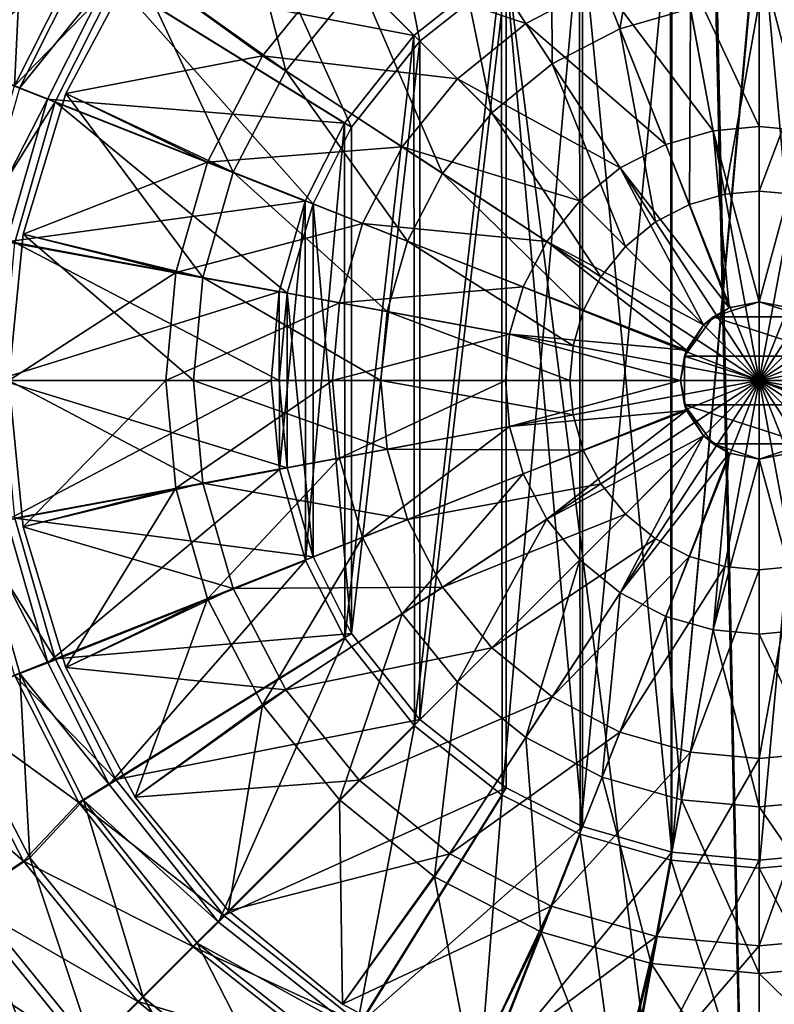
# Model space of a CAD drawing. Header units: metres. Extents: x -904 to 0, y -908 to 0.
# Tile 22 of 160: x -551 to -450, y -577 to -446. Entities that reach past the tile are written whole.
import ezdxf

# ---------------------------------------------------------------- set-up
doc = ezdxf.new("R2010")
doc.units = ezdxf.units.M

msp = doc.modelspace()

# ---------------------------------------------------------------- linework, layer by layer
at = {"layer": 'top0123416'}
for points in [[(-470.560333, -447.127411, 2125.1875), (-479.752838, -423.907593, 2129.237793), (-465.720459, -419.872955, 2129.237793)], [(-461.176239, -444.429291, 2125.1875), (-470.560333, -447.127411, 2125.1875), (-465.720459, -419.872955, 2129.237793)], [(-535.149292, -438.44693, 2134.872803), (-522.713013, -423.293274, 2134.872803), (-515.103088, -452.750031, 2129.237793)], [(-515.103088, -452.750031, 2129.237793), (-522.713013, -423.293274, 2134.872803), (-505.310822, -440.695465, 2129.237793)], [(-479.590637, -451.805695, 2125.1875), (-493.256256, -430.903198, 2129.237793), (-479.752838, -423.907593, 2129.237793)], [(-479.590637, -451.805695, 2125.1875), (-479.752838, -423.907593, 2129.237793), (-470.560333, -447.127411, 2125.1875)], [(-495.275116, -427.815216, 2147.430908), (-507.919617, -438.08667, 2147.430908), (-483.120758, -446.406158, 2155.62085)], [(-495.275116, -427.815216, 2147.430908), (-483.120758, -446.406158, 2155.62085), (-472.934937, -441.129272, 2155.62085)], [(-493.256256, -430.903198, 2129.237793), (-487.652069, -458.354218, 2125.1875), (-505.310822, -440.695465, 2129.237793)], [(-487.652069, -458.354218, 2125.1875), (-493.256256, -430.903198, 2129.237793), (-479.590637, -451.805695, 2125.1875)], [(-535.149292, -438.44693, 2136.720459), (-518.19104, -450.731171, 2147.430908), (-507.919617, -438.08667, 2147.430908)], [(-507.919617, -438.08667, 2147.430908), (-518.19104, -450.731171, 2147.430908), (-492.213684, -453.792603, 2155.62085)], [(-507.919617, -438.08667, 2147.430908), (-492.213684, -453.792603, 2155.62085), (-483.120758, -446.406158, 2155.62085)], [(-462.350098, -438.085907, 2155.62085), (-472.934937, -441.129272, 2155.62085), (-458.158752, -460.735443, 2161.084717)], [(-452.00235, -437.136505, 2155.62085), (-462.350098, -438.085907, 2155.62085), (-452.00235, -460.170593, 2161.084717)], [(-462.350098, -438.085907, 2155.62085), (-458.158752, -460.735443, 2161.084717), (-452.00235, -460.170593, 2161.084717)], [(-441.654572, -438.085907, 2155.62085), (-452.00235, -437.136505, 2155.62085), (-445.845917, -460.735443, 2161.084717)], [(-452.00235, -437.136505, 2155.62085), (-452.00235, -460.170593, 2161.084717), (-445.845917, -460.735443, 2161.084717)], [(-544.39032, -455.735596, 2134.872803), (-535.149292, -438.44693, 2134.872803), (-522.098694, -466.253448, 2129.237793)], [(-535.149292, -438.44693, 2134.872803), (-544.39032, -455.735596, 2134.872803), (-535.149292, -438.44693, 2136.720459)], [(-544.39032, -455.735596, 2134.872803), (-544.39032, -455.735596, 2136.720459), (-535.149292, -438.44693, 2136.720459)], [(-535.149292, -438.44693, 2136.720459), (-544.39032, -455.735596, 2136.720459), (-518.19104, -450.731171, 2147.430908)], [(-522.098694, -466.253448, 2129.237793), (-535.149292, -438.44693, 2134.872803), (-515.103088, -452.750031, 2129.237793)], [(-505.310822, -440.695465, 2129.237793), (-494.200592, -466.415619, 2125.1875), (-515.103088, -452.750031, 2129.237793)], [(-487.652069, -458.354218, 2125.1875), (-494.200592, -466.415619, 2125.1875), (-505.310822, -440.695465, 2129.237793)], [(-472.934937, -441.129272, 2155.62085), (-483.120758, -446.406158, 2155.62085), (-464.456207, -462.546082, 2161.084717)], [(-472.934937, -441.129272, 2155.62085), (-464.456207, -462.546082, 2161.084717), (-458.158752, -460.735443, 2161.084717)], [(-461.176239, -444.429291, 2125.1875), (-452.00235, -443.587616, 2125.1875), (-456.594055, -469.190948, 2122.751953)], [(-452.00235, -443.587616, 2125.1875), (-452.00235, -468.769684, 2122.751953), (-456.594055, -469.190948, 2122.751953)], [(-452.00235, -443.587616, 2125.1875), (-442.82843, -444.429291, 2125.1875), (-452.00235, -468.769684, 2122.751953)], [(-461.176239, -444.429291, 2125.1875), (-461.290955, -470.541412, 2122.751953), (-470.560333, -447.127411, 2125.1875)], [(-461.176239, -444.429291, 2125.1875), (-456.594055, -469.190948, 2122.751953), (-461.290955, -470.541412, 2122.751953)], [(-442.82843, -444.429291, 2125.1875), (-447.410645, -469.190948, 2122.751953), (-452.00235, -468.769684, 2122.751953)], [(-483.120758, -446.406158, 2155.62085), (-492.213684, -453.792603, 2155.62085), (-470.516266, -465.685577, 2161.084717)], [(-483.120758, -446.406158, 2155.62085), (-470.516266, -465.685577, 2161.084717), (-464.456207, -462.546082, 2161.084717)], [(-465.810791, -472.882965, 2122.751953), (-479.590637, -451.805695, 2125.1875), (-470.560333, -447.127411, 2125.1875)], [(-461.290955, -470.541412, 2122.751953), (-465.810791, -472.882965, 2122.751953), (-470.560333, -447.127411, 2125.1875)], [(-544.39032, -455.735596, 2136.720459), (-525.529053, -464.895386, 2147.430908), (-518.19104, -450.731171, 2147.430908)], [(-518.19104, -450.731171, 2147.430908), (-525.529053, -464.895386, 2147.430908), (-499.600128, -462.885529, 2155.62085)], [(-518.19104, -450.731171, 2147.430908), (-499.600128, -462.885529, 2155.62085), (-492.213684, -453.792603, 2155.62085)], [(-498.878845, -475.445953, 2125.1875), (-522.098694, -466.253448, 2129.237793), (-515.103088, -452.750031, 2129.237793)], [(-494.200592, -466.415619, 2125.1875), (-498.878845, -475.445953, 2125.1875), (-515.103088, -452.750031, 2129.237793)], [(-469.845673, -476.160614, 2122.751953), (-487.652069, -458.354218, 2125.1875), (-479.590637, -451.805695, 2125.1875)], [(-469.845673, -476.160614, 2122.751953), (-479.590637, -451.805695, 2125.1875), (-465.810791, -472.882965, 2122.751953)], [(-492.213684, -453.792603, 2155.62085), (-499.600128, -462.885529, 2155.62085), (-475.926117, -470.080139, 2161.084717)], [(-492.213684, -453.792603, 2155.62085), (-475.926117, -470.080139, 2161.084717), (-470.516266, -465.685577, 2161.084717)], [(-550.080872, -474.494904, 2134.872803), (-544.39032, -455.735596, 2134.872803), (-526.133301, -480.285828, 2129.237793)], [(-544.39032, -455.735596, 2134.872803), (-550.080872, -474.494904, 2134.872803), (-544.39032, -455.735596, 2136.720459)], [(-550.080872, -474.494904, 2134.872803), (-550.080872, -474.494904, 2136.720459), (-544.39032, -455.735596, 2136.720459)], [(-544.39032, -455.735596, 2136.720459), (-550.080872, -474.494904, 2136.720459), (-525.529053, -464.895386, 2147.430908)], [(-526.133301, -480.285828, 2129.237793), (-544.39032, -455.735596, 2134.872803), (-522.098694, -466.253448, 2129.237793)], [(-494.200592, -466.415619, 2125.1875), (-487.652069, -458.354218, 2125.1875), (-473.123322, -480.195496, 2122.751953)], [(-473.123322, -480.195496, 2122.751953), (-487.652069, -458.354218, 2125.1875), (-469.845673, -476.160614, 2122.751953)], [(-452.00235, -460.170593, 2161.084717), (-458.158752, -460.735443, 2161.084717), (-452.00235, -483.523987, 2163.735107)], [(-445.845917, -460.735443, 2161.084717), (-452.00235, -460.170593, 2161.084717), (-452.00235, -483.523987, 2163.735107)], [(-458.158752, -460.735443, 2161.084717), (-464.456207, -462.546082, 2161.084717), (-456.012848, -484.321747, 2163.735107)], [(-458.158752, -460.735443, 2161.084717), (-456.012848, -484.321747, 2163.735107), (-452.00235, -483.523987, 2163.735107)], [(-452.00235, -483.523987, 2163.735107), (-447.991852, -484.321747, 2163.735107), (-445.845917, -460.735443, 2161.084717)], [(-499.600128, -462.885529, 2155.62085), (-525.529053, -464.895386, 2147.430908), (-504.877014, -473.07135, 2155.62085)], [(-480.320709, -475.48999, 2161.084717), (-499.600128, -462.885529, 2155.62085), (-504.877014, -473.07135, 2155.62085)], [(-475.926117, -470.080139, 2161.084717), (-499.600128, -462.885529, 2155.62085), (-480.320709, -475.48999, 2161.084717)], [(-464.456207, -462.546082, 2161.084717), (-470.516266, -465.685577, 2161.084717), (-456.012848, -484.321747, 2163.735107)], [(-525.529053, -464.895386, 2147.430908), (-550.080872, -474.494904, 2136.720459), (-529.761108, -479.614502, 2147.430908)], [(-504.877014, -473.07135, 2155.62085), (-525.529053, -464.895386, 2147.430908), (-529.761108, -479.614502, 2147.430908)], [(-470.516266, -465.685577, 2161.084717), (-475.926117, -470.080139, 2161.084717), (-459.412781, -486.593506, 2163.735107)], [(-456.012848, -484.321747, 2163.735107), (-470.516266, -465.685577, 2161.084717), (-459.412781, -486.593506, 2163.735107)], [(-501.576996, -484.830017, 2125.1875), (-526.133301, -480.285828, 2129.237793), (-522.098694, -466.253448, 2129.237793)], [(-501.576996, -484.830017, 2125.1875), (-522.098694, -466.253448, 2129.237793), (-498.878845, -475.445953, 2125.1875)], [(-498.878845, -475.445953, 2125.1875), (-494.200592, -466.415619, 2125.1875), (-475.464874, -484.715332, 2122.751953)], [(-475.464874, -484.715332, 2122.751953), (-494.200592, -466.415619, 2125.1875), (-473.123322, -480.195496, 2122.751953)], [(-456.594055, -469.190948, 2122.751953), (-452.00235, -494.003937, 2121.941162), (-461.290955, -470.541412, 2122.751953)], [(-456.594055, -469.190948, 2122.751953), (-452.00235, -468.769684, 2122.751953), (-452.00235, -494.003937, 2121.941162)], [(-452.00235, -468.769684, 2122.751953), (-447.410645, -469.190948, 2122.751953), (-452.00235, -494.003937, 2121.941162)], [(-447.410645, -469.190948, 2122.751953), (-442.713745, -470.541412, 2122.751953), (-452.00235, -494.003937, 2121.941162)], [(-459.412781, -486.593506, 2163.735107), (-475.926117, -470.080139, 2161.084717), (-480.320709, -475.48999, 2161.084717)], [(-461.290955, -470.541412, 2122.751953), (-452.00235, -494.003937, 2121.941162), (-465.810791, -472.882965, 2122.751953)], [(-452.00235, -494.003937, 2121.941162), (-442.713745, -470.541412, 2122.751953), (-438.193909, -472.882965, 2122.751953)], [(-507.92038, -483.656158, 2155.62085), (-504.877014, -473.07135, 2155.62085), (-529.761108, -479.614502, 2147.430908)], [(-483.460205, -481.550079, 2161.084717), (-504.877014, -473.07135, 2155.62085), (-507.92038, -483.656158, 2155.62085)], [(-504.877014, -473.07135, 2155.62085), (-483.460205, -481.550079, 2161.084717), (-480.320709, -475.48999, 2161.084717)], [(-452.00235, -494.003937, 2121.941162), (-469.845673, -476.160614, 2122.751953), (-465.810791, -472.882965, 2122.751953)], [(-434.159027, -476.160614, 2122.751953), (-452.00235, -494.003937, 2121.941162), (-438.193909, -472.882965, 2122.751953)], [(-552.002319, -494.003937, 2134.872803), (-550.080872, -474.494904, 2134.872803), (-527.391907, -494.003937, 2129.237793)], [(-550.080872, -474.494904, 2134.872803), (-552.002319, -494.003937, 2134.872803), (-550.080872, -474.494904, 2136.720459)], [(-552.002319, -494.003937, 2134.872803), (-552.002319, -494.003937, 2136.720459), (-550.080872, -474.494904, 2136.720459)], [(-529.761108, -479.614502, 2147.430908), (-550.080872, -474.494904, 2136.720459), (-552.002319, -494.003937, 2136.720459)], [(-527.391907, -494.003937, 2129.237793), (-550.080872, -474.494904, 2134.872803), (-526.133301, -480.285828, 2129.237793)], [(-476.815338, -489.412231, 2122.751953), (-501.576996, -484.830017, 2125.1875), (-498.878845, -475.445953, 2125.1875)], [(-476.815338, -489.412231, 2122.751953), (-498.878845, -475.445953, 2125.1875), (-475.464874, -484.715332, 2122.751953)], [(-483.460205, -481.550079, 2161.084717), (-461.68454, -489.993439, 2163.735107), (-480.320709, -475.48999, 2161.084717)], [(-461.68454, -489.993439, 2163.735107), (-459.412781, -486.593506, 2163.735107), (-480.320709, -475.48999, 2161.084717)], [(-452.00235, -494.003937, 2121.941162), (-473.123322, -480.195496, 2122.751953), (-469.845673, -476.160614, 2122.751953)], [(-430.881378, -480.195496, 2122.751953), (-452.00235, -494.003937, 2121.941162), (-434.159027, -476.160614, 2122.751953)], [(-529.761108, -479.614502, 2147.430908), (-552.002319, -494.003937, 2136.720459), (-531.081299, -494.003937, 2147.430908)], [(-507.92038, -483.656158, 2155.62085), (-529.761108, -479.614502, 2147.430908), (-531.081299, -494.003937, 2147.430908)], [(-526.133301, -480.285828, 2129.237793), (-502.418671, -494.003937, 2125.1875), (-527.391907, -494.003937, 2129.237793)], [(-502.418671, -494.003937, 2125.1875), (-526.133301, -480.285828, 2129.237793), (-501.576996, -484.830017, 2125.1875)], [(-475.464874, -484.715332, 2122.751953), (-473.123322, -480.195496, 2122.751953), (-452.00235, -494.003937, 2121.941162)], [(-430.881378, -480.195496, 2122.751953), (-428.539825, -484.715332, 2122.751953), (-452.00235, -494.003937, 2121.941162)], [(-485.270844, -487.847534, 2161.084717), (-483.460205, -481.550079, 2161.084717), (-507.92038, -483.656158, 2155.62085)], [(-461.68454, -489.993439, 2163.735107), (-483.460205, -481.550079, 2161.084717), (-485.270844, -487.847534, 2161.084717)], [(-508.869781, -494.003937, 2155.62085), (-507.92038, -483.656158, 2155.62085), (-531.081299, -494.003937, 2147.430908)], [(-485.270844, -487.847534, 2161.084717), (-507.92038, -483.656158, 2155.62085), (-508.869781, -494.003937, 2155.62085)], [(-456.012848, -484.321747, 2163.735107), (-459.412781, -486.593506, 2163.735107), (-458.162292, -485.525482, 2192.399902)], [(-456.012848, -484.321747, 2163.735107), (-458.162292, -485.525482, 2192.399902), (-452.00235, -483.523987, 2192.399902)], [(-452.00235, -483.523987, 2192.399902), (-458.162292, -485.525482, 2192.399902), (-445.842377, -485.525482, 2192.399902)], [(-452.00235, -483.523987, 2163.735107), (-456.012848, -484.321747, 2163.735107), (-452.00235, -483.523987, 2192.399902)], [(-452.00235, -483.523987, 2163.735107), (-452.00235, -483.523987, 2192.399902), (-447.991852, -484.321747, 2163.735107)], [(-452.00235, -483.523987, 2192.399902), (-445.842377, -485.525482, 2192.399902), (-447.991852, -484.321747, 2163.735107)], [(-477.236603, -494.003937, 2122.751953), (-502.418671, -494.003937, 2125.1875), (-501.576996, -484.830017, 2125.1875)], [(-477.236603, -494.003937, 2122.751953), (-501.576996, -484.830017, 2125.1875), (-476.815338, -489.412231, 2122.751953)], [(-476.815338, -489.412231, 2122.751953), (-475.464874, -484.715332, 2122.751953), (-452.00235, -494.003937, 2121.941162)], [(-459.412781, -486.593506, 2163.735107), (-461.96936, -490.765472, 2192.399902), (-458.162292, -485.525482, 2192.399902)], [(-458.162292, -485.525482, 2192.399902), (-461.96936, -490.765472, 2192.399902), (-442.035339, -490.765472, 2192.399902)], [(-458.162292, -485.525482, 2192.399902), (-442.035339, -490.765472, 2192.399902), (-445.842377, -485.525482, 2192.399902)], [(-428.539825, -484.715332, 2122.751953), (-427.189362, -489.412231, 2122.751953), (-452.00235, -494.003937, 2121.941162)], [(-459.412781, -486.593506, 2163.735107), (-461.68454, -489.993439, 2163.735107), (-461.96936, -490.765472, 2192.399902)], [(-485.835693, -494.003937, 2161.084717), (-485.270844, -487.847534, 2161.084717), (-508.869781, -494.003937, 2155.62085)], [(-462.482269, -494.003937, 2163.735107), (-485.270844, -487.847534, 2161.084717), (-485.835693, -494.003937, 2161.084717)], [(-462.482269, -494.003937, 2163.735107), (-461.68454, -489.993439, 2163.735107), (-485.270844, -487.847534, 2161.084717)], [(-452.00235, -494.003937, 2121.941162), (-477.236603, -494.003937, 2122.751953), (-476.815338, -489.412231, 2122.751953)], [(-452.00235, -494.003937, 2121.941162), (-427.189362, -489.412231, 2122.751953), (-426.768066, -494.003937, 2122.751953)], [(-461.68454, -489.993439, 2163.735107), (-462.482269, -494.003937, 2163.735107), (-461.96936, -490.765472, 2192.399902)], [(-461.96936, -490.765472, 2192.399902), (-462.482269, -494.003937, 2163.735107), (-461.96936, -497.242432, 2192.399902)], [(-461.96936, -490.765472, 2192.399902), (-442.035339, -497.242432, 2192.399902), (-442.035339, -490.765472, 2192.399902)], [(-461.96936, -490.765472, 2192.399902), (-461.96936, -497.242432, 2192.399902), (-442.035339, -497.242432, 2192.399902)], [(-550.080872, -513.513, 2134.872803), (-552.002319, -494.003937, 2134.872803), (-526.133301, -507.722046, 2129.237793)], [(-526.133301, -507.722046, 2129.237793), (-552.002319, -494.003937, 2134.872803), (-527.391907, -494.003937, 2129.237793)], [(-552.002319, -494.003937, 2134.872803), (-550.080872, -513.513, 2134.872803), (-552.002319, -494.003937, 2136.720459)], [(-550.080872, -513.513, 2134.872803), (-550.080872, -513.513, 2136.720459), (-552.002319, -494.003937, 2136.720459)], [(-552.002319, -494.003937, 2136.720459), (-550.080872, -513.513, 2136.720459), (-531.081299, -494.003937, 2147.430908)], [(-531.081299, -494.003937, 2147.430908), (-550.080872, -513.513, 2136.720459), (-529.761108, -508.393402, 2147.430908)], [(-531.081299, -494.003937, 2147.430908), (-529.761108, -508.393402, 2147.430908), (-508.869781, -494.003937, 2155.62085)], [(-529.761108, -508.393402, 2147.430908), (-507.92038, -504.351715, 2155.62085), (-508.869781, -494.003937, 2155.62085)], [(-502.418671, -494.003937, 2125.1875), (-501.576996, -503.177856, 2125.1875), (-527.391907, -494.003937, 2129.237793)], [(-527.391907, -494.003937, 2129.237793), (-501.576996, -503.177856, 2125.1875), (-526.133301, -507.722046, 2129.237793)], [(-508.869781, -494.003937, 2155.62085), (-507.92038, -504.351715, 2155.62085), (-485.835693, -494.003937, 2161.084717)], [(-507.92038, -504.351715, 2155.62085), (-485.270844, -500.16037, 2161.084717), (-485.835693, -494.003937, 2161.084717)], [(-476.815338, -498.595642, 2122.751953), (-502.418671, -494.003937, 2125.1875), (-477.236603, -494.003937, 2122.751953)], [(-501.576996, -503.177856, 2125.1875), (-502.418671, -494.003937, 2125.1875), (-476.815338, -498.595642, 2122.751953)], [(-485.270844, -500.16037, 2161.084717), (-462.482269, -494.003937, 2163.735107), (-485.835693, -494.003937, 2161.084717)], [(-461.68454, -498.014435, 2163.735107), (-462.482269, -494.003937, 2163.735107), (-485.270844, -500.16037, 2161.084717)], [(-452.00235, -494.003937, 2121.941162), (-476.815338, -498.595642, 2122.751953), (-477.236603, -494.003937, 2122.751953)], [(-475.464874, -503.292542, 2122.751953), (-476.815338, -498.595642, 2122.751953), (-452.00235, -494.003937, 2121.941162)], [(-473.123322, -507.812378, 2122.751953), (-475.464874, -503.292542, 2122.751953), (-452.00235, -494.003937, 2121.941162)], [(-473.123322, -507.812378, 2122.751953), (-452.00235, -494.003937, 2121.941162), (-469.845673, -511.84726, 2122.751953)], [(-469.845673, -511.84726, 2122.751953), (-452.00235, -494.003937, 2121.941162), (-465.810791, -515.124939, 2122.751953)], [(-452.00235, -494.003937, 2121.941162), (-461.290955, -517.466492, 2122.751953), (-465.810791, -515.124939, 2122.751953)], [(-462.482269, -494.003937, 2163.735107), (-461.68454, -498.014435, 2163.735107), (-461.96936, -497.242432, 2192.399902)], [(-456.594055, -518.816956, 2122.751953), (-461.290955, -517.466492, 2122.751953), (-452.00235, -494.003937, 2121.941162)], [(-452.00235, -519.23822, 2122.751953), (-456.594055, -518.816956, 2122.751953), (-452.00235, -494.003937, 2121.941162)], [(-447.410645, -518.816956, 2122.751953), (-452.00235, -519.23822, 2122.751953), (-452.00235, -494.003937, 2121.941162)], [(-452.00235, -494.003937, 2121.941162), (-426.768066, -494.003937, 2122.751953), (-427.189362, -498.595642, 2122.751953)], [(-427.189362, -498.595642, 2122.751953), (-428.539825, -503.292542, 2122.751953), (-452.00235, -494.003937, 2121.941162)], [(-428.539825, -503.292542, 2122.751953), (-430.881378, -507.812378, 2122.751953), (-452.00235, -494.003937, 2121.941162)], [(-452.00235, -494.003937, 2121.941162), (-434.159027, -511.84726, 2122.751953), (-438.193909, -515.124939, 2122.751953)], [(-434.159027, -511.84726, 2122.751953), (-452.00235, -494.003937, 2121.941162), (-430.881378, -507.812378, 2122.751953)], [(-447.410645, -518.816956, 2122.751953), (-452.00235, -494.003937, 2121.941162), (-442.713745, -517.466492, 2122.751953)], [(-442.713745, -517.466492, 2122.751953), (-452.00235, -494.003937, 2121.941162), (-438.193909, -515.124939, 2122.751953)], [(-461.96936, -497.242432, 2192.399902), (-461.68454, -498.014435, 2163.735107), (-459.412781, -501.414368, 2163.735107)], [(-461.96936, -497.242432, 2192.399902), (-459.412781, -501.414368, 2163.735107), (-458.162292, -502.482391, 2192.399902)], [(-461.96936, -497.242432, 2192.399902), (-445.842377, -502.482391, 2192.399902), (-442.035339, -497.242432, 2192.399902)], [(-461.96936, -497.242432, 2192.399902), (-458.162292, -502.482391, 2192.399902), (-445.842377, -502.482391, 2192.399902)], [(-476.815338, -498.595642, 2122.751953), (-475.464874, -503.292542, 2122.751953), (-501.576996, -503.177856, 2125.1875)], [(-483.460205, -506.457825, 2161.084717), (-461.68454, -498.014435, 2163.735107), (-485.270844, -500.16037, 2161.084717)], [(-461.68454, -498.014435, 2163.735107), (-483.460205, -506.457825, 2161.084717), (-480.320709, -512.517883, 2161.084717)], [(-459.412781, -501.414368, 2163.735107), (-461.68454, -498.014435, 2163.735107), (-480.320709, -512.517883, 2161.084717)], [(-485.270844, -500.16037, 2161.084717), (-507.92038, -504.351715, 2155.62085), (-504.877014, -514.936523, 2155.62085)], [(-483.460205, -506.457825, 2161.084717), (-485.270844, -500.16037, 2161.084717), (-504.877014, -514.936523, 2155.62085)], [(-459.412781, -501.414368, 2163.735107), (-480.320709, -512.517883, 2161.084717), (-475.926117, -517.927734, 2161.084717)], [(-470.516266, -522.322327, 2161.084717), (-459.412781, -501.414368, 2163.735107), (-475.926117, -517.927734, 2161.084717)], [(-456.012848, -503.686157, 2163.735107), (-459.412781, -501.414368, 2163.735107), (-470.516266, -522.322327, 2161.084717)], [(-459.412781, -501.414368, 2163.735107), (-456.012848, -503.686157, 2163.735107), (-458.162292, -502.482391, 2192.399902)], [(-458.162292, -502.482391, 2192.399902), (-456.012848, -503.686157, 2163.735107), (-452.00235, -504.483887, 2192.399902)], [(-458.162292, -502.482391, 2192.399902), (-452.00235, -504.483887, 2192.399902), (-445.842377, -502.482391, 2192.399902)], [(-445.842377, -502.482391, 2192.399902), (-452.00235, -504.483887, 2192.399902), (-447.991852, -503.686157, 2163.735107)], [(-501.576996, -503.177856, 2125.1875), (-498.878845, -512.561951, 2125.1875), (-526.133301, -507.722046, 2129.237793)], [(-475.464874, -503.292542, 2122.751953), (-498.878845, -512.561951, 2125.1875), (-501.576996, -503.177856, 2125.1875)], [(-498.878845, -512.561951, 2125.1875), (-475.464874, -503.292542, 2122.751953), (-473.123322, -507.812378, 2122.751953)], [(-464.456207, -525.461792, 2161.084717), (-456.012848, -503.686157, 2163.735107), (-470.516266, -522.322327, 2161.084717)], [(-456.012848, -503.686157, 2163.735107), (-464.456207, -525.461792, 2161.084717), (-458.158752, -527.272461, 2161.084717)], [(-452.00235, -504.483887, 2163.735107), (-456.012848, -503.686157, 2163.735107), (-458.158752, -527.272461, 2161.084717)], [(-456.012848, -503.686157, 2163.735107), (-452.00235, -504.483887, 2163.735107), (-452.00235, -504.483887, 2192.399902)], [(-447.991852, -503.686157, 2163.735107), (-452.00235, -504.483887, 2163.735107), (-445.845917, -527.272461, 2161.084717)], [(-447.991852, -503.686157, 2163.735107), (-452.00235, -504.483887, 2192.399902), (-452.00235, -504.483887, 2163.735107)], [(-507.92038, -504.351715, 2155.62085), (-529.761108, -508.393402, 2147.430908), (-525.529053, -523.112488, 2147.430908)], [(-504.877014, -514.936523, 2155.62085), (-507.92038, -504.351715, 2155.62085), (-525.529053, -523.112488, 2147.430908)], [(-458.158752, -527.272461, 2161.084717), (-452.00235, -527.83728, 2161.084717), (-452.00235, -504.483887, 2163.735107)], [(-445.845917, -527.272461, 2161.084717), (-452.00235, -504.483887, 2163.735107), (-452.00235, -527.83728, 2161.084717)], [(-483.460205, -506.457825, 2161.084717), (-504.877014, -514.936523, 2155.62085), (-499.600128, -525.122375, 2155.62085)], [(-480.320709, -512.517883, 2161.084717), (-483.460205, -506.457825, 2161.084717), (-499.600128, -525.122375, 2155.62085)], [(-522.098694, -521.754456, 2129.237793), (-550.080872, -513.513, 2134.872803), (-526.133301, -507.722046, 2129.237793)], [(-526.133301, -507.722046, 2129.237793), (-498.878845, -512.561951, 2125.1875), (-522.098694, -521.754456, 2129.237793)], [(-494.200592, -521.592224, 2125.1875), (-498.878845, -512.561951, 2125.1875), (-473.123322, -507.812378, 2122.751953)], [(-494.200592, -521.592224, 2125.1875), (-473.123322, -507.812378, 2122.751953), (-469.845673, -511.84726, 2122.751953)], [(-550.080872, -513.513, 2136.720459), (-544.39032, -532.272278, 2136.720459), (-529.761108, -508.393402, 2147.430908)], [(-529.761108, -508.393402, 2147.430908), (-544.39032, -532.272278, 2136.720459), (-525.529053, -523.112488, 2147.430908)], [(-494.200592, -521.592224, 2125.1875), (-469.845673, -511.84726, 2122.751953), (-487.652069, -529.653687, 2125.1875)], [(-469.845673, -511.84726, 2122.751953), (-465.810791, -515.124939, 2122.751953), (-487.652069, -529.653687, 2125.1875)], [(-522.098694, -521.754456, 2129.237793), (-498.878845, -512.561951, 2125.1875), (-494.200592, -521.592224, 2125.1875)], [(-480.320709, -512.517883, 2161.084717), (-499.600128, -525.122375, 2155.62085), (-492.213684, -534.215271, 2155.62085)], [(-475.926117, -517.927734, 2161.084717), (-480.320709, -512.517883, 2161.084717), (-492.213684, -534.215271, 2155.62085)], [(-544.39032, -532.272278, 2134.872803), (-550.080872, -513.513, 2134.872803), (-522.098694, -521.754456, 2129.237793)], [(-550.080872, -513.513, 2134.872803), (-544.39032, -532.272278, 2134.872803), (-550.080872, -513.513, 2136.720459)], [(-544.39032, -532.272278, 2134.872803), (-544.39032, -532.272278, 2136.720459), (-550.080872, -513.513, 2136.720459)], [(-504.877014, -514.936523, 2155.62085), (-525.529053, -523.112488, 2147.430908), (-518.19104, -537.276733, 2147.430908)], [(-499.600128, -525.122375, 2155.62085), (-504.877014, -514.936523, 2155.62085), (-518.19104, -537.276733, 2147.430908)], [(-465.810791, -515.124939, 2122.751953), (-479.590637, -536.202209, 2125.1875), (-487.652069, -529.653687, 2125.1875)], [(-461.290955, -517.466492, 2122.751953), (-479.590637, -536.202209, 2125.1875), (-465.810791, -515.124939, 2122.751953)], [(-492.213684, -534.215271, 2155.62085), (-483.120758, -541.601746, 2155.62085), (-475.926117, -517.927734, 2161.084717)], [(-483.120758, -541.601746, 2155.62085), (-470.516266, -522.322327, 2161.084717), (-475.926117, -517.927734, 2161.084717)], [(-470.560333, -540.880432, 2125.1875), (-479.590637, -536.202209, 2125.1875), (-461.290955, -517.466492, 2122.751953)], [(-470.560333, -540.880432, 2125.1875), (-461.290955, -517.466492, 2122.751953), (-456.594055, -518.816956, 2122.751953)], [(-461.176239, -543.578613, 2125.1875), (-470.560333, -540.880432, 2125.1875), (-456.594055, -518.816956, 2122.751953)], [(-461.176239, -543.578613, 2125.1875), (-456.594055, -518.816956, 2122.751953), (-452.00235, -519.23822, 2122.751953)], [(-452.00235, -544.420288, 2125.1875), (-461.176239, -543.578613, 2125.1875), (-452.00235, -519.23822, 2122.751953)], [(-442.82843, -543.578613, 2125.1875), (-452.00235, -544.420288, 2125.1875), (-447.410645, -518.816956, 2122.751953)], [(-452.00235, -544.420288, 2125.1875), (-452.00235, -519.23822, 2122.751953), (-447.410645, -518.816956, 2122.751953)], [(-515.103088, -535.257874, 2129.237793), (-544.39032, -532.272278, 2134.872803), (-522.098694, -521.754456, 2129.237793)], [(-515.103088, -535.257874, 2129.237793), (-522.098694, -521.754456, 2129.237793), (-494.200592, -521.592224, 2125.1875)], [(-494.200592, -521.592224, 2125.1875), (-487.652069, -529.653687, 2125.1875), (-515.103088, -535.257874, 2129.237793)], [(-470.516266, -522.322327, 2161.084717), (-483.120758, -541.601746, 2155.62085), (-472.934937, -546.878601, 2155.62085)], [(-464.456207, -525.461792, 2161.084717), (-470.516266, -522.322327, 2161.084717), (-472.934937, -546.878601, 2155.62085)], [(-544.39032, -532.272278, 2136.720459), (-535.149292, -549.560974, 2136.720459), (-525.529053, -523.112488, 2147.430908)], [(-525.529053, -523.112488, 2147.430908), (-535.149292, -549.560974, 2136.720459), (-518.19104, -537.276733, 2147.430908)], [(-499.600128, -525.122375, 2155.62085), (-518.19104, -537.276733, 2147.430908), (-507.919617, -549.921204, 2147.430908)], [(-492.213684, -534.215271, 2155.62085), (-499.600128, -525.122375, 2155.62085), (-507.919617, -549.921204, 2147.430908)], [(-464.456207, -525.461792, 2161.084717), (-472.934937, -546.878601, 2155.62085), (-462.350098, -549.921997, 2155.62085)], [(-458.158752, -527.272461, 2161.084717), (-464.456207, -525.461792, 2161.084717), (-462.350098, -549.921997, 2155.62085)], [(-462.350098, -549.921997, 2155.62085), (-452.00235, -550.871399, 2155.62085), (-458.158752, -527.272461, 2161.084717)], [(-452.00235, -550.871399, 2155.62085), (-452.00235, -527.83728, 2161.084717), (-458.158752, -527.272461, 2161.084717)], [(-445.845917, -527.272461, 2161.084717), (-452.00235, -527.83728, 2161.084717), (-441.654572, -549.921997, 2155.62085)], [(-452.00235, -527.83728, 2161.084717), (-452.00235, -550.871399, 2155.62085), (-441.654572, -549.921997, 2155.62085)], [(-487.652069, -529.653687, 2125.1875), (-505.310822, -547.312439, 2129.237793), (-515.103088, -535.257874, 2129.237793)], [(-479.590637, -536.202209, 2125.1875), (-505.310822, -547.312439, 2129.237793), (-487.652069, -529.653687, 2125.1875)], [(-515.103088, -535.257874, 2129.237793), (-535.149292, -549.560974, 2134.872803), (-544.39032, -532.272278, 2134.872803)], [(-544.39032, -532.272278, 2134.872803), (-535.149292, -549.560974, 2134.872803), (-544.39032, -532.272278, 2136.720459)], [(-535.149292, -549.560974, 2134.872803), (-535.149292, -549.560974, 2136.720459), (-544.39032, -532.272278, 2136.720459)], [(-507.919617, -549.921204, 2147.430908), (-495.275116, -560.192688, 2147.430908), (-492.213684, -534.215271, 2155.62085)], [(-495.275116, -560.192688, 2147.430908), (-483.120758, -541.601746, 2155.62085), (-492.213684, -534.215271, 2155.62085)], [(-505.310822, -547.312439, 2129.237793), (-535.149292, -549.560974, 2134.872803), (-515.103088, -535.257874, 2129.237793)], [(-493.256256, -557.104675, 2129.237793), (-505.310822, -547.312439, 2129.237793), (-479.590637, -536.202209, 2125.1875)], [(-493.256256, -557.104675, 2129.237793), (-479.590637, -536.202209, 2125.1875), (-470.560333, -540.880432, 2125.1875)], [(-535.149292, -549.560974, 2136.720459), (-522.713013, -564.7146, 2136.720459), (-518.19104, -537.276733, 2147.430908)], [(-518.19104, -537.276733, 2147.430908), (-522.713013, -564.7146, 2136.720459), (-507.919617, -549.921204, 2147.430908)], [(-483.120758, -541.601746, 2155.62085), (-495.275116, -560.192688, 2147.430908), (-481.11087, -567.53064, 2147.430908)], [(-479.752838, -564.100281, 2129.237793), (-493.256256, -557.104675, 2129.237793), (-470.560333, -540.880432, 2125.1875)], [(-472.934937, -546.878601, 2155.62085), (-483.120758, -541.601746, 2155.62085), (-481.11087, -567.53064, 2147.430908)], [(-479.752838, -564.100281, 2129.237793), (-470.560333, -540.880432, 2125.1875), (-461.176239, -543.578613, 2125.1875)], [(-465.720459, -568.134949, 2129.237793), (-479.752838, -564.100281, 2129.237793), (-461.176239, -543.578613, 2125.1875)], [(-465.720459, -568.134949, 2129.237793), (-461.176239, -543.578613, 2125.1875), (-452.00235, -544.420288, 2125.1875)], [(-452.00235, -569.393555, 2129.237793), (-465.720459, -568.134949, 2129.237793), (-452.00235, -544.420288, 2125.1875)], [(-438.28421, -568.134949, 2129.237793), (-452.00235, -569.393555, 2129.237793), (-442.82843, -543.578613, 2125.1875)], [(-452.00235, -569.393555, 2129.237793), (-452.00235, -544.420288, 2125.1875), (-442.82843, -543.578613, 2125.1875)], [(-522.713013, -564.7146, 2134.872803), (-535.149292, -549.560974, 2134.872803), (-505.310822, -547.312439, 2129.237793)], [(-522.713013, -564.7146, 2134.872803), (-505.310822, -547.312439, 2129.237793), (-493.256256, -557.104675, 2129.237793)], [(-472.934937, -546.878601, 2155.62085), (-481.11087, -567.53064, 2147.430908), (-466.391785, -571.762695, 2147.430908)], [(-462.350098, -549.921997, 2155.62085), (-472.934937, -546.878601, 2155.62085), (-466.391785, -571.762695, 2147.430908)], [(-535.149292, -549.560974, 2134.872803), (-522.713013, -564.7146, 2134.872803), (-535.149292, -549.560974, 2136.720459)], [(-522.713013, -564.7146, 2134.872803), (-522.713013, -564.7146, 2136.720459), (-535.149292, -549.560974, 2136.720459)], [(-522.713013, -564.7146, 2136.720459), (-507.559357, -577.150879, 2136.720459), (-507.919617, -549.921204, 2147.430908)], [(-507.919617, -549.921204, 2147.430908), (-507.559357, -577.150879, 2136.720459), (-495.275116, -560.192688, 2147.430908)], [(-466.391785, -571.762695, 2147.430908), (-452.00235, -573.082886, 2147.430908), (-462.350098, -549.921997, 2155.62085)], [(-452.00235, -573.082886, 2147.430908), (-452.00235, -550.871399, 2155.62085), (-462.350098, -549.921997, 2155.62085)], [(-441.654572, -549.921997, 2155.62085), (-452.00235, -550.871399, 2155.62085), (-437.612885, -571.762695, 2147.430908)], [(-452.00235, -550.871399, 2155.62085), (-452.00235, -573.082886, 2147.430908), (-437.612885, -571.762695, 2147.430908)], [(-507.559357, -577.150879, 2134.872803), (-522.713013, -564.7146, 2134.872803), (-493.256256, -557.104675, 2129.237793)], [(-507.559357, -577.150879, 2134.872803), (-493.256256, -557.104675, 2129.237793), (-479.752838, -564.100281, 2129.237793)], [(-507.559357, -577.150879, 2136.720459), (-490.270691, -586.391907, 2136.720459), (-495.275116, -560.192688, 2147.430908)], [(-495.275116, -560.192688, 2147.430908), (-490.270691, -586.391907, 2136.720459), (-481.11087, -567.53064, 2147.430908)], [(-490.270691, -586.391907, 2134.872803), (-507.559357, -577.150879, 2134.872803), (-479.752838, -564.100281, 2129.237793)], [(-490.270691, -586.391907, 2134.872803), (-479.752838, -564.100281, 2129.237793), (-465.720459, -568.134949, 2129.237793)], [(-522.713013, -564.7146, 2134.872803), (-507.559357, -577.150879, 2134.872803), (-522.713013, -564.7146, 2136.720459)], [(-507.559357, -577.150879, 2134.872803), (-507.559357, -577.150879, 2136.720459), (-522.713013, -564.7146, 2136.720459)], [(-490.270691, -586.391907, 2136.720459), (-471.511383, -592.082458, 2136.720459), (-481.11087, -567.53064, 2147.430908)], [(-471.511383, -592.082458, 2134.872803), (-490.270691, -586.391907, 2134.872803), (-465.720459, -568.134949, 2129.237793)], [(-481.11087, -567.53064, 2147.430908), (-471.511383, -592.082458, 2136.720459), (-466.391785, -571.762695, 2147.430908)], [(-471.511383, -592.082458, 2134.872803), (-465.720459, -568.134949, 2129.237793), (-452.00235, -569.393555, 2129.237793)], [(-432.493317, -592.082458, 2134.872803), (-452.00235, -594.003967, 2134.872803), (-438.28421, -568.134949, 2129.237793)], [(-438.28421, -568.134949, 2129.237793), (-452.00235, -594.003967, 2134.872803), (-452.00235, -569.393555, 2129.237793)], [(-452.00235, -594.003967, 2134.872803), (-471.511383, -592.082458, 2134.872803), (-452.00235, -569.393555, 2129.237793)], [(-471.511383, -592.082458, 2136.720459), (-452.00235, -594.003967, 2136.720459), (-466.391785, -571.762695, 2147.430908)], [(-466.391785, -571.762695, 2147.430908), (-452.00235, -594.003967, 2136.720459), (-452.00235, -573.082886, 2147.430908)], [(-437.612885, -571.762695, 2147.430908), (-452.00235, -573.082886, 2147.430908), (-432.493317, -592.082458, 2136.720459)], [(-452.00235, -573.082886, 2147.430908), (-452.00235, -594.003967, 2136.720459), (-432.493317, -592.082458, 2136.720459)], [(-507.559357, -577.150879, 2134.872803), (-490.270691, -586.391907, 2134.872803), (-507.559357, -577.150879, 2136.720459)], [(-490.270691, -586.391907, 2134.872803), (-490.270691, -586.391907, 2136.720459), (-507.559357, -577.150879, 2136.720459)]]:
    msp.add_3dface(points, dxfattribs=at)
at = {"layer": 'top0123458'}
for points in [[(-532.85614, -69.952972, 123.649483), (-465.701691, -69.252586, 123.667824), (-452.00235, -701.143799, 107.12117)], [(-452.00235, -701.143799, 107.12117), (-465.701691, -69.252586, 123.667824), (-71.672775, -399.771973, 115.012871)], [(-845.314697, -356.196716, 116.153923), (-532.85614, -69.952972, 123.649483), (-452.00235, -701.143799, 107.12117)], [(-452.00235, -703.006531, 110.073418), (-466.087311, -71.13604, 126.61953), (-842.808655, -357.886719, 119.110703)], [(-73.597755, -399.508667, 118.02079), (-466.087311, -71.13604, 126.61953), (-452.00235, -703.006531, 110.073418)], [(-844.886475, -445.980347, 113.802856), (-845.314697, -356.196716, 116.153923), (-452.00235, -701.143799, 107.12117)], [(-842.808655, -357.886719, 119.110703), (-842.345337, -447.27713, 116.769928), (-452.00235, -703.006531, 110.073418)], [(-75.417778, -432.574921, 117.154922), (-73.597755, -399.508667, 118.02079), (-452.00235, -703.006531, 110.073418)], [(-71.672775, -399.771973, 115.012871), (-73.531425, -432.316986, 114.160645), (-452.00235, -701.143799, 107.12117)], [(-73.531425, -432.316986, 114.160645), (-74.874588, -464.850952, 113.308716), (-452.00235, -701.143799, 107.12117)], [(-75.417778, -432.574921, 117.154922), (-452.00235, -703.006531, 110.073418), (-76.747665, -466.011627, 116.27935)], [(-464.463654, -702.286743, 107.09124), (-843.877563, -490.322754, 112.641716), (-844.886475, -445.980347, 113.802856)], [(-464.463654, -702.286743, 107.09124), (-844.886475, -445.980347, 113.802856), (-452.00235, -701.143799, 107.12117)], [(-842.345337, -447.27713, 116.769928), (-464.138885, -704.11969, 110.044273), (-452.00235, -703.006531, 110.073418)], [(-842.345337, -447.27713, 116.769928), (-841.302734, -493.934692, 115.548157), (-464.138885, -704.11969, 110.044273)], [(-452.00235, -701.143799, 107.12117), (-74.874588, -464.850952, 113.308716), (-439.541016, -702.286743, 107.09124)], [(-452.00235, -703.006531, 110.073418), (-439.865814, -704.11969, 110.044273), (-76.747665, -466.011627, 116.27935)], [(-842.35553, -534.305054, 111.489998), (-843.877563, -490.322754, 112.641716), (-464.463654, -702.286743, 107.09124)], [(-841.302734, -493.934692, 115.548157), (-839.851379, -536.933594, 114.422195), (-464.138885, -704.11969, 110.044273)], [(-840.328796, -577.997498, 110.345871), (-842.35553, -534.305054, 111.489998), (-477.209106, -705.950073, 106.995316)], [(-477.209106, -705.950073, 106.995316), (-842.35553, -534.305054, 111.489998), (-464.463654, -702.286743, 107.09124)], [(-464.138885, -704.11969, 110.044273), (-839.851379, -536.933594, 114.422195), (-476.552124, -707.6875, 109.950844)], [(-839.851379, -536.933594, 114.422195), (-837.556519, -587.110596, 113.108261), (-476.552124, -707.6875, 109.950844)]]:
    msp.add_3dface(points, dxfattribs=at)
at = {"layer": 'top0123459'}
for points in [[(-497.227051, -448.779236, 2167.144043), (-523.354614, -422.651672, 2137.627441), (-505.222107, -408.272064, 2137.627441)], [(-485.743927, -439.671112, 2167.144043), (-497.227051, -448.779236, 2167.144043), (-505.222107, -408.272064, 2137.627441)], [(-524.15448, -421.907318, 2140.483643), (-538.67981, -440.237183, 2140.483643), (-498.016846, -448.024811, 2170)], [(-506.335175, -460.26236, 2167.144043), (-537.734192, -440.78418, 2137.627441), (-523.354614, -422.651672, 2137.627441)], [(-524.15448, -421.907318, 2140.483643), (-498.016846, -448.024811, 2170), (-486.329651, -438.749542, 2170)], [(-497.227051, -448.779236, 2167.144043), (-506.335175, -460.26236, 2167.144043), (-523.354614, -422.651672, 2137.627441)], [(-549.280823, -430.458618, 2146.241455), (-557.250244, -425.252747, 2153.199219), (-568.910645, -447.783844, 2153.199219)], [(-550.035828, -429.911743, 2143.397461), (-560.904236, -450.890686, 2143.397461), (-558.14563, -424.609741, 2150.335449)], [(-463.844177, -430.041565, 2170), (-463.74588, -557.984436, 2170), (-452.00235, -428.95462, 2170)], [(-463.74588, -557.984436, 2170), (-452.00235, -559.053284, 2170), (-452.00235, -428.95462, 2170)], [(-452.00235, -428.95462, 2170), (-452.00235, -559.053284, 2170), (-440.160522, -430.041565, 2170)], [(-560.058289, -451.283661, 2146.241455), (-549.280823, -430.458618, 2146.241455), (-568.910645, -447.783844, 2153.199219)], [(-551.231201, -454.721161, 2137.627441), (-560.904236, -450.890686, 2143.397461), (-550.035828, -429.911743, 2143.397461)], [(-542.075439, -438.122986, 2140.483643), (-549.280823, -430.458618, 2146.241455), (-560.058289, -451.283661, 2146.241455)], [(-542.674988, -437.719208, 2137.627441), (-551.231201, -454.721161, 2137.627441), (-550.035828, -429.911743, 2143.397461)], [(-475.956299, -433.525665, 2170), (-475.863281, -554.518982, 2170), (-463.844177, -430.041565, 2170)], [(-475.863281, -554.518982, 2170), (-463.74588, -557.984436, 2170), (-463.844177, -430.041565, 2170)], [(-452.00235, -430.046539, 2167.144043), (-452.00235, -557.961365, 2167.144043), (-463.640594, -556.893555, 2167.144043)], [(-463.640594, -556.893555, 2167.144043), (-463.640594, -431.114349, 2167.144043), (-452.00235, -430.046539, 2167.144043)], [(-452.00235, -559.053284, 2170), (-440.25882, -557.984436, 2170), (-440.160522, -430.041565, 2170)], [(-440.364075, -431.114349, 2167.144043), (-440.364075, -556.893555, 2167.144043), (-452.00235, -430.046539, 2167.144043)], [(-440.364075, -556.893555, 2167.144043), (-452.00235, -557.961365, 2167.144043), (-452.00235, -430.046539, 2167.144043)], [(-475.544189, -434.536896, 2167.144043), (-463.640594, -431.114349, 2167.144043), (-463.640594, -556.893555, 2167.144043)], [(-486.329651, -438.749542, 2170), (-486.272858, -549.293579, 2170), (-475.956299, -433.525665, 2170)], [(-486.272858, -549.293579, 2170), (-475.863281, -554.518982, 2170), (-475.956299, -433.525665, 2170)], [(-485.743927, -439.671112, 2167.144043), (-475.544189, -434.536896, 2167.144043), (-475.544189, -553.471008, 2167.144043)], [(-475.544189, -553.471008, 2167.144043), (-475.544189, -434.536896, 2167.144043), (-463.640594, -556.893555, 2167.144043)], [(-550.577698, -455.032837, 2140.483643), (-542.075439, -438.122986, 2140.483643), (-560.058289, -451.283661, 2146.241455)], [(-551.231201, -454.721161, 2137.627441), (-542.674988, -437.719208, 2137.627441), (-537.734192, -440.78418, 2137.627441)], [(-542.075439, -438.122986, 2140.483643), (-550.577698, -455.032837, 2140.483643), (-538.67981, -440.237183, 2140.483643)], [(-498.016846, -448.024811, 2170), (-497.946045, -540.053772, 2170), (-486.329651, -438.749542, 2170)], [(-497.946045, -540.053772, 2170), (-486.272858, -549.293579, 2170), (-486.329651, -438.749542, 2170)], [(-485.743927, -548.336792, 2167.144043), (-497.227051, -539.228638, 2167.144043), (-485.743927, -439.671112, 2167.144043)], [(-497.227051, -539.228638, 2167.144043), (-497.227051, -448.779236, 2167.144043), (-485.743927, -439.671112, 2167.144043)], [(-485.743927, -548.336792, 2167.144043), (-485.743927, -439.671112, 2167.144043), (-475.544189, -553.471008, 2167.144043)], [(-551.231201, -454.721161, 2137.627441), (-537.734192, -440.78418, 2137.627441), (-545.825134, -456.861298, 2137.627441)], [(-538.67981, -440.237183, 2140.483643), (-550.577698, -455.032837, 2140.483643), (-546.862915, -456.516327, 2140.483643)], [(-538.67981, -440.237183, 2140.483643), (-546.862915, -456.516327, 2140.483643), (-507.274414, -459.705109, 2170)], [(-511.469391, -470.462067, 2167.144043), (-545.825134, -456.861298, 2137.627441), (-537.734192, -440.78418, 2137.627441)], [(-538.67981, -440.237183, 2140.483643), (-507.274414, -459.705109, 2170), (-498.016846, -448.024811, 2170)], [(-506.335175, -460.26236, 2167.144043), (-511.469391, -470.462067, 2167.144043), (-537.734192, -440.78418, 2137.627441)], [(-507.274414, -459.705109, 2170), (-507.238983, -528.359863, 2170), (-498.016846, -448.024811, 2170)], [(-507.238983, -528.359863, 2170), (-497.946045, -540.053772, 2170), (-498.016846, -448.024811, 2170)], [(-497.227051, -539.228638, 2167.144043), (-506.335175, -527.745544, 2167.144043), (-497.227051, -448.779236, 2167.144043)], [(-506.335175, -527.745544, 2167.144043), (-506.335175, -460.26236, 2167.144043), (-497.227051, -448.779236, 2167.144043)], [(-556.942139, -474.583923, 2137.627441), (-551.231201, -454.721161, 2137.627441), (-545.825134, -456.861298, 2137.627441)], [(-550.577698, -455.032837, 2140.483643), (-556.242188, -474.77121, 2140.483643), (-546.862915, -456.516327, 2140.483643)], [(-546.862915, -456.516327, 2140.483643), (-556.242188, -474.77121, 2140.483643), (-552.311462, -475.512665, 2140.483643)], [(-546.862915, -456.516327, 2140.483643), (-552.311462, -475.512665, 2140.483643), (-512.499023, -470.096466, 2170)], [(-546.862915, -456.516327, 2140.483643), (-512.499023, -470.096466, 2170), (-507.274414, -459.705109, 2170)], [(-556.942139, -474.583923, 2137.627441), (-545.825134, -456.861298, 2137.627441), (-551.224976, -475.641937, 2137.627441)], [(-514.891907, -482.365692, 2167.144043), (-551.224976, -475.641937, 2137.627441), (-545.825134, -456.861298, 2137.627441)], [(-511.469391, -470.462067, 2167.144043), (-514.891907, -482.365692, 2167.144043), (-545.825134, -456.861298, 2137.627441)], [(-512.499023, -470.096466, 2170), (-512.462158, -518.004395, 2170), (-507.274414, -459.705109, 2170)], [(-512.462158, -518.004395, 2170), (-507.238983, -528.359863, 2170), (-507.274414, -459.705109, 2170)], [(-506.335175, -460.26236, 2167.144043), (-506.335175, -527.745544, 2167.144043), (-511.469391, -470.462067, 2167.144043)], [(-552.311462, -475.512665, 2140.483643), (-515.973816, -482.211273, 2170), (-512.499023, -470.096466, 2170)], [(-515.973816, -482.211273, 2170), (-515.955566, -505.894928, 2170), (-512.499023, -470.096466, 2170)], [(-515.955566, -505.894928, 2170), (-512.462158, -518.004395, 2170), (-512.499023, -470.096466, 2170)], [(-511.469391, -470.462067, 2167.144043), (-511.469391, -517.545776, 2167.144043), (-514.891907, -482.365692, 2167.144043)], [(-506.335175, -527.745544, 2167.144043), (-511.469391, -517.545776, 2167.144043), (-511.469391, -470.462067, 2167.144043)], [(-552.311462, -475.512665, 2140.483643), (-554.001587, -494.044556, 2140.483643), (-515.973816, -482.211273, 2170)], [(-515.959717, -494.003937, 2167.144043), (-552.909729, -494.003937, 2137.627441), (-551.224976, -475.641937, 2137.627441)], [(-514.891907, -482.365692, 2167.144043), (-515.959717, -494.003937, 2167.144043), (-551.224976, -475.641937, 2137.627441)], [(-554.001587, -494.044556, 2140.483643), (-517.051636, -494.029999, 2170), (-515.973816, -482.211273, 2170)], [(-515.973816, -482.211273, 2170), (-517.051636, -494.029999, 2170), (-515.955566, -505.894928, 2170)], [(-514.891907, -482.365692, 2167.144043), (-514.891907, -505.642212, 2167.144043), (-515.959717, -494.003937, 2167.144043)], [(-511.469391, -517.545776, 2167.144043), (-514.891907, -505.642212, 2167.144043), (-514.891907, -482.365692, 2167.144043)], [(-554.001587, -494.044556, 2140.483643), (-552.282959, -512.649353, 2140.483643), (-517.051636, -494.029999, 2170)], [(-515.959717, -494.003937, 2167.144043), (-514.891907, -505.642212, 2167.144043), (-552.909729, -494.003937, 2137.627441)], [(-514.891907, -505.642212, 2167.144043), (-551.224976, -512.365967, 2137.627441), (-552.909729, -494.003937, 2137.627441)], [(-552.282959, -512.649353, 2140.483643), (-515.955566, -505.894928, 2170), (-517.051636, -494.029999, 2170)], [(-552.282959, -512.649353, 2140.483643), (-546.805176, -531.63739, 2140.483643), (-515.955566, -505.894928, 2170)], [(-514.891907, -505.642212, 2167.144043), (-511.469391, -517.545776, 2167.144043), (-551.224976, -512.365967, 2137.627441)], [(-546.805176, -531.63739, 2140.483643), (-512.462158, -518.004395, 2170), (-515.955566, -505.894928, 2170)], [(-545.825134, -531.146606, 2137.627441), (-556.942139, -513.42395, 2137.627441), (-551.224976, -512.365967, 2137.627441)], [(-556.219238, -513.360657, 2140.483643), (-546.805176, -531.63739, 2140.483643), (-552.282959, -512.649353, 2140.483643)], [(-511.469391, -517.545776, 2167.144043), (-545.825134, -531.146606, 2137.627441), (-551.224976, -512.365967, 2137.627441)], [(-550.53125, -533.092346, 2140.483643), (-556.219238, -513.360657, 2140.483643), (-560.007385, -536.852844, 2146.241455)], [(-551.231201, -533.286743, 2137.627441), (-556.942139, -513.42395, 2137.627441), (-545.825134, -531.146606, 2137.627441)], [(-556.219238, -513.360657, 2140.483643), (-550.53125, -533.092346, 2140.483643), (-546.805176, -531.63739, 2140.483643)], [(-546.805176, -531.63739, 2140.483643), (-538.624573, -547.85968, 2140.483643), (-512.462158, -518.004395, 2170)], [(-511.469391, -517.545776, 2167.144043), (-506.335175, -527.745544, 2167.144043), (-545.825134, -531.146606, 2137.627441)], [(-538.624573, -547.85968, 2140.483643), (-507.238983, -528.359863, 2170), (-512.462158, -518.004395, 2170)], [(-506.335175, -527.745544, 2167.144043), (-537.734192, -547.223694, 2137.627441), (-545.825134, -531.146606, 2137.627441)], [(-538.624573, -547.85968, 2140.483643), (-524.043457, -566.211487, 2140.483643), (-507.238983, -528.359863, 2170)], [(-506.335175, -527.745544, 2167.144043), (-497.227051, -539.228638, 2167.144043), (-537.734192, -547.223694, 2137.627441)], [(-524.043457, -566.211487, 2140.483643), (-497.946045, -540.053772, 2170), (-507.238983, -528.359863, 2170)], [(-537.734192, -547.223694, 2137.627441), (-551.231201, -533.286743, 2137.627441), (-545.825134, -531.146606, 2137.627441)], [(-550.53125, -533.092346, 2140.483643), (-538.624573, -547.85968, 2140.483643), (-546.805176, -531.63739, 2140.483643)], [(-551.231201, -533.286743, 2137.627441), (-542.674988, -550.288696, 2137.627441), (-560.904236, -537.117188, 2143.397461)], [(-550.53125, -533.092346, 2140.483643), (-560.007385, -536.852844, 2146.241455), (-549.205139, -557.664978, 2146.241455)], [(-542.674988, -550.288696, 2137.627441), (-551.231201, -533.286743, 2137.627441), (-537.734192, -547.223694, 2137.627441)], [(-542.031006, -549.956421, 2140.483643), (-550.53125, -533.092346, 2140.483643), (-549.205139, -557.664978, 2146.241455)], [(-550.53125, -533.092346, 2140.483643), (-542.031006, -549.956421, 2140.483643), (-538.624573, -547.85968, 2140.483643)], [(-549.205139, -557.664978, 2146.241455), (-560.007385, -536.852844, 2146.241455), (-557.168335, -562.880371, 2153.199219)], [(-560.904236, -537.117188, 2143.397461), (-550.035828, -558.09613, 2143.397461), (-569.913086, -540.683716, 2150.335449)], [(-542.674988, -550.288696, 2137.627441), (-550.035828, -558.09613, 2143.397461), (-560.904236, -537.117188, 2143.397461)], [(-497.227051, -539.228638, 2167.144043), (-523.354614, -565.356201, 2137.627441), (-537.734192, -547.223694, 2137.627441)], [(-497.227051, -539.228638, 2167.144043), (-485.743927, -548.336792, 2167.144043), (-523.354614, -565.356201, 2137.627441)], [(-550.035828, -558.09613, 2143.397461), (-558.14563, -563.398132, 2150.335449), (-569.913086, -540.683716, 2150.335449)], [(-524.043457, -566.211487, 2140.483643), (-505.724915, -580.708801, 2140.483643), (-497.946045, -540.053772, 2170)], [(-505.724915, -580.708801, 2140.483643), (-486.272858, -549.293579, 2170), (-497.946045, -540.053772, 2170)], [(-523.354614, -565.356201, 2137.627441), (-542.674988, -550.288696, 2137.627441), (-537.734192, -547.223694, 2137.627441)], [(-542.031006, -549.956421, 2140.483643), (-524.043457, -566.211487, 2140.483643), (-538.624573, -547.85968, 2140.483643)], [(-485.743927, -548.336792, 2167.144043), (-505.222107, -579.73584, 2137.627441), (-523.354614, -565.356201, 2137.627441)], [(-485.743927, -548.336792, 2167.144043), (-475.544189, -553.471008, 2167.144043), (-505.222107, -579.73584, 2137.627441)], [(-542.031006, -549.956421, 2140.483643), (-549.205139, -557.664978, 2146.241455), (-534.090759, -576.239014, 2146.241455)], [(-526.888184, -569.023682, 2140.483643), (-542.031006, -549.956421, 2140.483643), (-534.090759, -576.239014, 2146.241455)], [(-542.031006, -549.956421, 2140.483643), (-526.888184, -569.023682, 2140.483643), (-524.043457, -566.211487, 2140.483643)], [(-505.724915, -580.708801, 2140.483643), (-489.417023, -588.893311, 2140.483643), (-486.272858, -549.293579, 2170)], [(-489.417023, -588.893311, 2140.483643), (-475.863281, -554.518982, 2170), (-486.272858, -549.293579, 2170)], [(-542.674988, -550.288696, 2137.627441), (-527.465881, -569.467529, 2137.627441), (-550.035828, -558.09613, 2143.397461)], [(-527.465881, -569.467529, 2137.627441), (-542.674988, -550.288696, 2137.627441), (-523.354614, -565.356201, 2137.627441)], [(-475.544189, -553.471008, 2167.144043), (-489.144989, -587.826782, 2137.627441), (-505.222107, -579.73584, 2137.627441)], [(-475.544189, -553.471008, 2167.144043), (-463.640594, -556.893555, 2167.144043), (-489.144989, -587.826782, 2137.627441)], [(-489.417023, -588.893311, 2140.483643), (-470.416534, -594.327271, 2140.483643), (-475.863281, -554.518982, 2170)], [(-470.416534, -594.327271, 2140.483643), (-463.74588, -557.984436, 2170), (-475.863281, -554.518982, 2170)], [(-549.205139, -557.664978, 2146.241455), (-557.168335, -562.880371, 2153.199219), (-540.815735, -582.976013, 2153.199219)], [(-534.090759, -576.239014, 2146.241455), (-549.205139, -557.664978, 2146.241455), (-540.815735, -582.976013, 2153.199219)], [(-463.640594, -556.893555, 2167.144043), (-470.364349, -593.226563, 2137.627441), (-489.144989, -587.826782, 2137.627441)], [(-463.640594, -556.893555, 2167.144043), (-452.00235, -557.961365, 2167.144043), (-470.364349, -593.226563, 2137.627441)], [(-433.64035, -593.226563, 2137.627441), (-452.00235, -594.911316, 2137.627441), (-440.364075, -556.893555, 2167.144043)], [(-452.00235, -594.911316, 2137.627441), (-452.00235, -557.961365, 2167.144043), (-440.364075, -556.893555, 2167.144043)], [(-550.035828, -558.09613, 2143.397461), (-534.822571, -576.824158, 2143.397461), (-558.14563, -563.398132, 2150.335449)], [(-527.465881, -569.467529, 2137.627441), (-534.822571, -576.824158, 2143.397461), (-550.035828, -558.09613, 2143.397461)], [(-470.416534, -594.327271, 2140.483643), (-452.00235, -596.003235, 2140.483643), (-463.74588, -557.984436, 2170)], [(-452.00235, -557.961365, 2167.144043), (-452.00235, -594.911316, 2137.627441), (-470.364349, -593.226563, 2137.627441)], [(-452.00235, -596.003235, 2140.483643), (-452.00235, -559.053284, 2170), (-463.74588, -557.984436, 2170)], [(-440.25882, -557.984436, 2170), (-452.00235, -559.053284, 2170), (-433.588135, -594.327271, 2140.483643)], [(-452.00235, -559.053284, 2170), (-452.00235, -596.003235, 2140.483643), (-433.588135, -594.327271, 2140.483643)], [(-557.168335, -562.880371, 2153.199219), (-564.343262, -567.579407, 2161.19458), (-546.875, -589.046143, 2161.19458)], [(-540.815735, -582.976013, 2153.199219), (-557.168335, -562.880371, 2153.199219), (-546.875, -589.046143, 2161.19458)], [(-558.14563, -563.398132, 2150.335449), (-541.673828, -583.675415, 2150.335449), (-565.482483, -568.194824, 2158.309082)], [(-534.822571, -576.824158, 2143.397461), (-541.673828, -583.675415, 2150.335449), (-558.14563, -563.398132, 2150.335449)], [(-505.222107, -579.73584, 2137.627441), (-527.465881, -569.467529, 2137.627441), (-523.354614, -565.356201, 2137.627441)], [(-526.888184, -569.023682, 2140.483643), (-505.724915, -580.708801, 2140.483643), (-524.043457, -566.211487, 2140.483643)], [(-565.482483, -568.194824, 2158.309082), (-547.872131, -589.873718, 2158.309082), (-573.717346, -569.545532, 2167.144043)], [(-541.673828, -583.675415, 2150.335449), (-547.872131, -589.873718, 2158.309082), (-565.482483, -568.194824, 2158.309082)], [(-564.343262, -567.579407, 2161.19458), (-552.121521, -594.302185, 2170), (-546.875, -589.046143, 2161.19458)], [(-547.872131, -589.873718, 2158.309082), (-564.248047, -583.009521, 2167.144043), (-573.717346, -569.545532, 2167.144043)], [(-527.465881, -569.467529, 2137.627441), (-508.287079, -584.676575, 2137.627441), (-534.822571, -576.824158, 2143.397461)], [(-526.888184, -569.023682, 2140.483643), (-534.090759, -576.239014, 2146.241455), (-515.489746, -591.320251, 2146.241455)], [(-508.287079, -584.676575, 2137.627441), (-527.465881, -569.467529, 2137.627441), (-505.222107, -579.73584, 2137.627441)], [(-507.847717, -584.099121, 2140.483643), (-526.888184, -569.023682, 2140.483643), (-515.489746, -591.320251, 2146.241455)], [(-526.888184, -569.023682, 2140.483643), (-507.847717, -584.099121, 2140.483643), (-505.724915, -580.708801, 2140.483643)], [(-534.090759, -576.239014, 2146.241455), (-540.815735, -582.976013, 2153.199219), (-520.690918, -599.292786, 2153.199219)], [(-515.489746, -591.320251, 2146.241455), (-534.090759, -576.239014, 2146.241455), (-520.690918, -599.292786, 2153.199219)], [(-534.822571, -576.824158, 2143.397461), (-516.094543, -592.037415, 2143.397461), (-541.673828, -583.675415, 2150.335449)], [(-508.287079, -584.676575, 2137.627441), (-516.094543, -592.037415, 2143.397461), (-534.822571, -576.824158, 2143.397461)]]:
    msp.add_3dface(points, dxfattribs=at)

doc.saveas('drawing.dxf')
